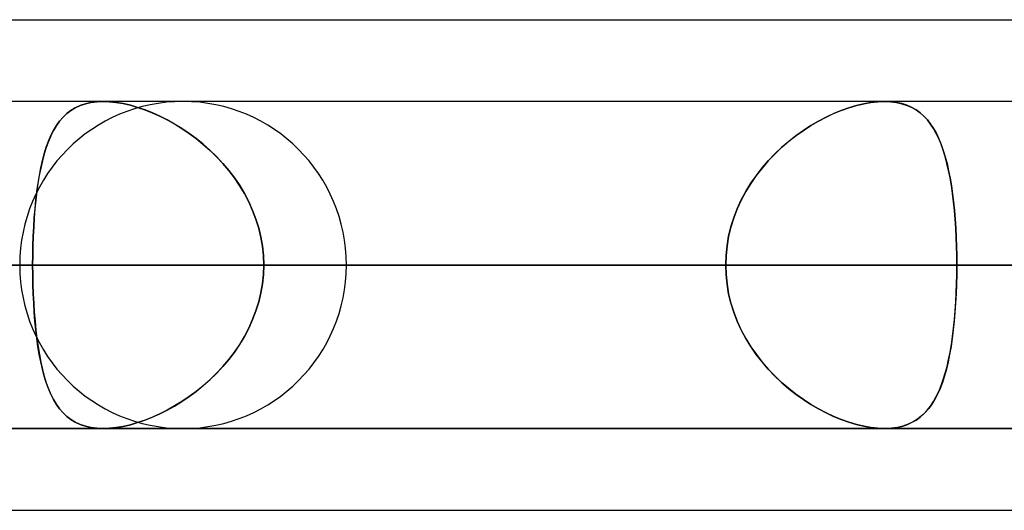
# Model space of a CAD drawing. Header units: millimetres. Extents: x -156 to 156, y -132 to 52.
# Tile 60 of 79: x 52.7 to 55.71, y -64 to -62.5. Entities that reach past the tile are written whole.
import ezdxf

# ---------------------------------------------------------------- set-up
doc = ezdxf.new("R2010")
doc.units = ezdxf.units.MM
doc.layers.add('MAIN-1', color=7, linetype='Continuous')

msp = doc.modelspace()

# ---------------------------------------------------------------- linework, layer by layer
at = {"layer": 'MAIN-1'}
for p, q in [((36.3893, -62.5), (68.5488, -62.5)), ((36.3893, -62.5), (68.7575, -62.5)), ((39.5712, -62.5), (68.7575, -62.5)), ((39.5712, -62.5), (71.9395, -62.5)), ((68.5822, -62.75), (-68.5822, -62.75)), ((68.5822, -62.75), (-68.5822, -62.75)), ((63.1787, -62.75), (-63.1787, -62.75)), ((63.1787, -62.75), (-63.1787, -62.75)), ((57.6605, -62.75), (-57.6605, -62.75)), ((57.6605, -62.75), (-57.6605, -62.75)), ((53.2, -62.75), (39.6748, -62.75)), ((53.2, -62.75), (39.6748, -62.75)), ((61, -62.75), (45.074, -62.75)), ((61, -62.75), (45.074, -62.75)), ((68.8, -62.75), (50.5947, -62.75)), ((68.8, -62.75), (50.5947, -62.75)), ((52.8441, -62.7872), (52.8566, -62.7776)), ((52.8567, -62.7775), (52.8442, -62.7871)), ((52.8566, -62.7776), (52.8702, -62.7693)), ((52.8703, -62.7693), (52.8567, -62.7775)), ((52.8702, -62.7693), (52.885, -62.7624)), ((52.885, -62.7624), (52.8703, -62.7693)), ((52.901, -62.757), (52.885, -62.7624)), ((52.885, -62.7624), (52.901, -62.757)), ((52.9181, -62.7531), (52.901, -62.757)), ((52.901, -62.757), (52.9182, -62.7531)), ((52.9363, -62.7508), (52.9181, -62.7531)), ((52.9182, -62.7531), (52.9363, -62.7508)), ((52.9555, -62.75), (52.9363, -62.7508)), ((52.9363, -62.7508), (52.9555, -62.75)), ((52.9751, -62.7507), (52.9555, -62.75)), ((52.9555, -62.75), (52.975, -62.7507)), ((55.3469, -62.75), (52.9555, -62.75)), ((55.3469, -62.75), (52.9555, -62.75)), ((52.975, -62.7507), (52.9955, -62.7529)), ((52.9955, -62.7529), (52.9751, -62.7507)), ((53.0169, -62.7566), (52.9955, -62.7529)), ((52.9955, -62.7529), (53.0168, -62.7566)), ((53.0168, -62.7566), (53.0387, -62.7616)), ((53.0388, -62.7617), (53.0169, -62.7566)), ((53.0387, -62.7616), (53.0609, -62.768)), ((53.0611, -62.7681), (53.0388, -62.7617)), ((53.0609, -62.768), (53.0833, -62.7757)), ((53.0837, -62.7759), (53.0611, -62.7681)), ((53.0833, -62.7757), (53.1059, -62.7847)), ((53.1064, -62.7849), (53.0837, -62.7759)), ((55.1914, -62.7872), (55.2148, -62.7776)), ((55.215, -62.7775), (55.1917, -62.7871)), ((55.2148, -62.7776), (55.238, -62.7693)), ((55.2382, -62.7693), (55.215, -62.7775)), ((55.238, -62.7693), (55.2611, -62.7624)), ((55.2611, -62.7624), (55.2382, -62.7693)), ((55.2611, -62.7624), (55.2837, -62.757)), ((55.2836, -62.757), (55.2611, -62.7624)), ((55.3056, -62.7531), (55.2836, -62.757)), ((55.2837, -62.757), (55.3056, -62.7531)), ((55.3056, -62.7531), (55.3267, -62.7508)), ((55.3267, -62.7508), (55.3056, -62.7531)), ((55.3267, -62.7508), (55.3469, -62.75)), ((55.3468, -62.75), (55.3267, -62.7508)), ((55.3655, -62.7507), (55.3468, -62.75)), ((55.3469, -62.75), (55.347, -62.75)), ((55.347, -62.75), (55.3472, -62.75)), ((55.3472, -62.75), (55.3473, -62.75)), ((55.3473, -62.75), (55.3475, -62.75)), ((55.3475, -62.75), (55.3476, -62.75)), ((55.3476, -62.75), (55.3478, -62.75)), ((55.3478, -62.75), (55.3663, -62.7508)), ((55.3832, -62.7529), (55.3655, -62.7507)), ((55.3663, -62.7508), (55.384, -62.753)), ((55.4, -62.7566), (55.3832, -62.7529)), ((55.384, -62.753), (55.4007, -62.7568)), ((55.4158, -62.7617), (55.4, -62.7566)), ((55.4007, -62.7568), (55.4163, -62.7619)), ((55.4303, -62.7681), (55.4158, -62.7617)), ((55.4163, -62.7619), (55.4307, -62.7683)), ((55.4438, -62.7759), (55.4303, -62.7681)), ((55.4307, -62.7683), (55.4441, -62.776)), ((55.4563, -62.7849), (55.4438, -62.7759)), ((55.4441, -62.776), (55.4565, -62.785)), ((52.8222, -62.8103), (52.8327, -62.7981)), ((52.8328, -62.798), (52.8223, -62.8102)), ((52.8327, -62.7981), (52.8441, -62.7872)), ((52.8442, -62.7871), (52.8328, -62.798)), ((53.1059, -62.7847), (53.1286, -62.7948)), ((53.1291, -62.7951), (53.1064, -62.7849)), ((53.1286, -62.7948), (53.1513, -62.8062)), ((53.1518, -62.8064), (53.1291, -62.7951)), ((53.1513, -62.8062), (53.1739, -62.8188)), ((53.1742, -62.8189), (53.1518, -62.8064)), ((55.1449, -62.8103), (55.1681, -62.7981)), ((55.1684, -62.798), (55.1451, -62.8102)), ((55.1681, -62.7981), (55.1914, -62.7872)), ((55.1917, -62.7871), (55.1684, -62.798)), ((55.4678, -62.7951), (55.4563, -62.7849)), ((55.4565, -62.785), (55.468, -62.7952)), ((55.4785, -62.8064), (55.4678, -62.7951)), ((55.468, -62.7952), (55.4786, -62.8066)), ((55.4882, -62.8189), (55.4785, -62.8064)), ((55.4786, -62.8066), (55.4884, -62.8192)), ((52.8037, -62.8386), (52.7955, -62.8547)), ((52.7957, -62.8544), (52.8038, -62.8384)), ((52.8126, -62.8237), (52.8037, -62.8386)), ((52.8038, -62.8384), (52.8126, -62.8237)), ((52.8223, -62.8102), (52.8126, -62.8237)), ((52.8126, -62.8237), (52.8222, -62.8103)), ((53.1739, -62.8188), (53.1964, -62.8326)), ((53.1965, -62.8326), (53.1742, -62.8189)), ((53.1964, -62.8326), (53.2187, -62.8476)), ((53.2186, -62.8475), (53.1965, -62.8326)), ((55.0989, -62.8386), (55.0762, -62.8547)), ((55.0766, -62.8544), (55.0991, -62.8384)), ((55.1219, -62.8237), (55.0989, -62.8386)), ((55.0991, -62.8384), (55.1219, -62.8237)), ((55.1451, -62.8102), (55.1219, -62.8237)), ((55.1219, -62.8237), (55.1449, -62.8103)), ((55.4973, -62.8326), (55.4882, -62.8189)), ((55.4884, -62.8192), (55.4975, -62.833)), ((55.5056, -62.8475), (55.4973, -62.8326)), ((55.4975, -62.833), (55.5059, -62.848)), ((52.7955, -62.8547), (52.7881, -62.8721)), ((52.7883, -62.8716), (52.7957, -62.8544)), ((53.2404, -62.8636), (53.2186, -62.8475)), ((53.2187, -62.8476), (53.2406, -62.8637)), ((53.2617, -62.8808), (53.2404, -62.8636)), ((53.2406, -62.8637), (53.262, -62.8811)), ((55.0762, -62.8547), (55.0539, -62.8721)), ((55.0545, -62.8716), (55.0766, -62.8544)), ((55.5134, -62.8636), (55.5056, -62.8475)), ((55.5059, -62.848), (55.5136, -62.8642)), ((55.5205, -62.8808), (55.5134, -62.8636)), ((55.5136, -62.8642), (55.5207, -62.8815)), ((52.7813, -62.8907), (52.7751, -62.9105)), ((52.7753, -62.9098), (52.7815, -62.8901)), ((52.7881, -62.8721), (52.7813, -62.8907)), ((52.7815, -62.8901), (52.7883, -62.8716)), ((53.2825, -62.8992), (53.2617, -62.8808)), ((53.262, -62.8811), (53.2828, -62.8995)), ((53.3025, -62.9187), (53.2825, -62.8992)), ((55.0323, -62.8907), (55.0113, -62.9105)), ((55.0121, -62.9098), (55.0329, -62.8901)), ((55.0539, -62.8721), (55.0323, -62.8907)), ((55.0329, -62.8901), (55.0545, -62.8716)), ((55.527, -62.8992), (55.5205, -62.8808)), ((55.5207, -62.8815), (55.5272, -62.9)), ((55.533, -62.9187), (55.527, -62.8992)), ((52.7751, -62.9105), (52.7695, -62.9315)), ((52.7697, -62.9307), (52.7753, -62.9098)), ((53.2828, -62.8995), (53.3029, -62.9191)), ((53.3218, -62.9393), (53.3025, -62.9187)), ((53.3029, -62.9191), (53.3221, -62.9397)), ((55.0113, -62.9105), (54.9912, -62.9315)), ((54.992, -62.9307), (55.0121, -62.9098)), ((55.5272, -62.9), (55.5332, -62.9195)), ((55.5384, -62.9393), (55.533, -62.9187)), ((55.5332, -62.9195), (55.5386, -62.9401)), ((52.7645, -62.9536), (52.76, -62.9766)), ((52.7602, -62.9759), (52.7647, -62.9528)), ((52.7695, -62.9315), (52.7645, -62.9536)), ((52.7647, -62.9528), (52.7697, -62.9307)), ((53.3401, -62.961), (53.3218, -62.9393)), ((53.3221, -62.9397), (53.3403, -62.9613)), ((54.9722, -62.9536), (54.9543, -62.9766)), ((54.9549, -62.9759), (54.9729, -62.9528)), ((54.9912, -62.9315), (54.9722, -62.9536)), ((54.9729, -62.9528), (54.992, -62.9307)), ((55.5434, -62.961), (55.5384, -62.9393)), ((55.5386, -62.9401), (55.5435, -62.9617)), ((52.76, -62.9766), (52.756, -63.0007)), ((52.7561, -63), (52.7602, -62.9759)), ((53.3573, -62.9836), (53.3401, -62.961)), ((53.3403, -62.9613), (53.3574, -62.9838)), ((53.3733, -63.0072), (53.3573, -62.9836)), ((53.3574, -62.9838), (53.3734, -63.0073)), ((54.9543, -62.9766), (54.9377, -63.0007)), ((54.9381, -63), (54.9549, -62.9759)), ((55.5478, -62.9836), (55.5434, -62.961)), ((55.5435, -62.9617), (55.5479, -62.9842)), ((55.5518, -63.0072), (55.5478, -62.9836)), ((55.5479, -62.9842), (55.5519, -63.0076)), ((52.756, -63.0007), (52.7525, -63.0257)), ((52.7526, -63.0251), (52.7561, -63)), ((53.388, -63.0316), (53.3733, -63.0072)), ((53.3734, -63.0073), (53.388, -63.0316)), ((54.9377, -63.0007), (54.9224, -63.0257)), ((54.9228, -63.0251), (54.9381, -63)), ((55.5553, -63.0316), (55.5518, -63.0072)), ((55.5519, -63.0076), (55.5553, -63.032)), ((52.7495, -63.051), (52.7526, -63.0251)), ((52.7525, -63.0257), (52.7495, -63.0516)), ((53.4013, -63.0569), (53.388, -63.0316)), ((53.388, -63.0316), (53.4013, -63.0569)), ((54.9224, -63.0257), (54.9086, -63.0516)), ((54.9089, -63.051), (54.9228, -63.0251)), ((55.5584, -63.0569), (55.5553, -63.0316)), ((55.5553, -63.032), (55.5584, -63.0572)), ((52.7468, -63.0784), (52.7446, -63.1059)), ((52.7447, -63.1055), (52.7469, -63.0779)), ((52.7495, -63.0516), (52.7468, -63.0784)), ((52.7469, -63.0779), (52.7495, -63.051)), ((53.4131, -63.083), (53.4013, -63.0569)), ((53.4013, -63.0569), (53.413, -63.0829)), ((54.8963, -63.0784), (54.8857, -63.1059)), ((54.8859, -63.1055), (54.8965, -63.0779)), ((54.9086, -63.0516), (54.8963, -63.0784)), ((54.8965, -63.0779), (54.9089, -63.051)), ((55.561, -63.083), (55.5584, -63.0569)), ((55.5584, -63.0572), (55.561, -63.0832)), ((52.7446, -63.1059), (52.7428, -63.1339)), ((52.7429, -63.1336), (52.7447, -63.1055)), ((53.413, -63.0829), (53.4232, -63.1096)), ((53.4232, -63.1098), (53.4131, -63.083)), ((53.4232, -63.1096), (53.4316, -63.1369)), ((53.4317, -63.1371), (53.4232, -63.1098)), ((54.877, -63.1336), (54.8859, -63.1055)), ((54.8857, -63.1059), (54.877, -63.1339)), ((55.5633, -63.1098), (55.561, -63.083)), ((55.561, -63.0832), (55.5633, -63.1098)), ((55.5633, -63.1098), (55.5651, -63.1371)), ((55.5651, -63.1371), (55.5633, -63.1098)), ((52.7415, -63.1622), (52.7429, -63.1336)), ((52.7428, -63.1339), (52.7415, -63.1623)), ((53.4316, -63.1369), (53.4383, -63.1647)), ((53.4383, -63.1648), (53.4317, -63.1371)), ((54.8701, -63.1622), (54.877, -63.1336)), ((54.877, -63.1339), (54.8701, -63.1623)), ((55.5651, -63.1371), (55.5665, -63.1649)), ((55.5665, -63.1648), (55.5651, -63.1371)), ((52.7405, -63.1912), (52.7415, -63.1622)), ((52.7415, -63.1623), (52.7405, -63.1912)), ((53.4383, -63.1647), (53.4431, -63.1929)), ((53.4431, -63.1929), (53.4383, -63.1648)), ((54.8651, -63.1912), (54.8701, -63.1622)), ((54.8701, -63.1623), (54.8651, -63.1912)), ((55.5675, -63.1929), (55.5665, -63.1648)), ((55.5665, -63.1649), (55.5675, -63.193)), ((52.7405, -63.1912), (52.7399, -63.2205)), ((52.7399, -63.2205), (52.7405, -63.1912)), ((53.446, -63.2213), (53.4431, -63.1929)), ((53.4431, -63.1929), (53.446, -63.2214)), ((54.8621, -63.2205), (54.8651, -63.1912)), ((54.8651, -63.1912), (54.8621, -63.2205)), ((55.5681, -63.2213), (55.5675, -63.1929)), ((55.5675, -63.193), (55.5681, -63.2214)), ((52.7399, -63.2205), (52.7397, -63.25)), ((52.7397, -63.25), (52.7399, -63.2205)), ((53.447, -63.25), (53.446, -63.2213)), ((53.446, -63.2214), (53.447, -63.25)), ((54.861, -63.25), (54.8621, -63.2205)), ((54.8621, -63.2205), (54.861, -63.25)), ((55.5683, -63.25), (55.5681, -63.2213)), ((55.5681, -63.2214), (55.5683, -63.25)), ((-69.0087, -63.25), (69.0087, -63.25)), ((69.0087, -63.25), (-69.0087, -63.25)), ((68.2038, -63.25), (-68.2038, -63.25)), ((-68.2038, -63.25), (68.2038, -63.25)), ((-63.3931, -63.25), (63.3931, -63.25)), ((63.3931, -63.25), (-63.3931, -63.25)), ((62.6857, -63.25), (-62.6857, -63.25)), ((-62.6857, -63.25), (62.6857, -63.25)), ((-57.8746, -63.25), (57.8746, -63.25)), ((57.8746, -63.25), (-57.8746, -63.25)), ((57.167, -63.25), (-57.167, -63.25)), ((-57.167, -63.25), (57.167, -63.25)), ((40.0337, -63.25), (53.7, -63.25)), ((53.7, -63.25), (40.0337, -63.25)), ((60.5, -63.25), (44.8487, -63.25)), ((44.8487, -63.25), (60.5, -63.25)), ((45.5566, -63.25), (61.5, -63.25)), ((61.5, -63.25), (45.5566, -63.25)), ((47.9304, -63.25), (52.7397, -63.25)), ((52.7397, -63.25), (47.9304, -63.25)), ((54.861, -63.25), (50.0517, -63.25)), ((50.0517, -63.25), (54.861, -63.25)), ((68.3, -63.25), (50.3701, -63.25)), ((50.3701, -63.25), (68.3, -63.25)), ((51.0779, -63.25), (69.3, -63.25)), ((69.3, -63.25), (51.0779, -63.25)), ((51.0779, -63.25), (55.8903, -63.25)), ((55.8903, -63.25), (51.0779, -63.25)), ((57.167, -63.25), (52.3553, -63.25)), ((52.3553, -63.25), (57.167, -63.25)), ((52.7397, -63.25), (52.7399, -63.2795)), ((54.861, -63.25), (52.7397, -63.25)), ((52.7399, -63.2795), (52.7397, -63.25)), ((52.7397, -63.25), (54.861, -63.25)), ((53.446, -63.2786), (53.447, -63.25)), ((53.447, -63.25), (53.446, -63.2787)), ((53.447, -63.25), (55.5683, -63.25)), ((55.5683, -63.25), (53.447, -63.25)), ((53.447, -63.25), (58.2561, -63.25)), ((58.2561, -63.25), (53.447, -63.25)), ((54.8621, -63.2795), (54.861, -63.25)), ((54.861, -63.25), (54.8621, -63.2795)), ((55.5683, -63.25), (55.5681, -63.2796)), ((55.5681, -63.2786), (55.5683, -63.25)), ((60.3774, -63.25), (55.5683, -63.25)), ((55.5683, -63.25), (60.3774, -63.25)), ((52.7399, -63.2795), (52.7405, -63.3088)), ((52.7405, -63.3088), (52.7399, -63.2795)), ((53.4431, -63.3071), (53.446, -63.2786)), ((53.446, -63.2787), (53.4431, -63.3071)), ((54.8651, -63.3088), (54.8621, -63.2795)), ((54.8621, -63.2795), (54.8651, -63.3088)), ((55.5681, -63.2796), (55.5674, -63.3088)), ((55.5675, -63.3071), (55.5681, -63.2786)), ((52.7405, -63.3088), (52.7415, -63.3378)), ((52.7415, -63.3377), (52.7405, -63.3088)), ((53.4383, -63.3353), (53.4431, -63.3071)), ((53.4431, -63.3071), (53.4383, -63.3352)), ((54.8701, -63.3377), (54.8651, -63.3088)), ((54.8651, -63.3088), (54.8701, -63.3378)), ((55.5674, -63.3088), (55.5664, -63.3378)), ((55.5665, -63.3353), (55.5675, -63.3071)), ((52.7428, -63.3661), (52.7415, -63.3377)), ((52.7415, -63.3378), (52.7429, -63.3664)), ((53.4316, -63.3631), (53.4383, -63.3353)), ((53.4383, -63.3352), (53.4317, -63.3629)), ((54.877, -63.3661), (54.8701, -63.3377)), ((54.8701, -63.3378), (54.877, -63.3664)), ((55.5664, -63.3378), (55.5649, -63.3663)), ((55.5651, -63.3631), (55.5665, -63.3353)), ((52.7446, -63.3941), (52.7428, -63.3661)), ((52.7429, -63.3664), (52.7447, -63.3945)), ((53.4317, -63.3629), (53.4232, -63.3902)), ((53.4232, -63.3904), (53.4316, -63.3631)), ((54.8857, -63.3941), (54.877, -63.3661)), ((54.877, -63.3664), (54.8859, -63.3945)), ((55.5649, -63.3663), (55.5629, -63.3944)), ((55.5632, -63.3904), (55.5651, -63.3631)), ((52.7468, -63.4216), (52.7446, -63.3941)), ((52.7447, -63.3945), (52.7469, -63.4221)), ((53.413, -63.4171), (53.4232, -63.3904)), ((53.4232, -63.3902), (53.4131, -63.417)), ((54.8963, -63.4216), (54.8857, -63.3941)), ((54.8859, -63.3945), (54.8965, -63.4221)), ((55.5629, -63.3944), (55.5606, -63.4219)), ((55.561, -63.4171), (55.5632, -63.3904)), ((52.7495, -63.4484), (52.7468, -63.4216)), ((52.7469, -63.4221), (52.7495, -63.449)), ((53.4131, -63.417), (53.4013, -63.4431)), ((53.4013, -63.4431), (53.413, -63.4171)), ((54.9086, -63.4484), (54.8963, -63.4216)), ((54.8965, -63.4221), (54.9089, -63.449)), ((55.5606, -63.4219), (55.5577, -63.4487)), ((55.5584, -63.4431), (55.561, -63.4171)), ((52.7525, -63.4743), (52.7495, -63.4484)), ((52.7495, -63.449), (52.7526, -63.4749)), ((53.388, -63.4684), (53.3733, -63.4928)), ((53.3734, -63.4927), (53.388, -63.4684)), ((53.388, -63.4684), (53.4013, -63.4431)), ((53.4013, -63.4431), (53.388, -63.4684)), ((54.9224, -63.4743), (54.9086, -63.4484)), ((54.9089, -63.449), (54.9228, -63.4749)), ((55.5518, -63.4927), (55.5553, -63.4684)), ((55.5577, -63.4487), (55.5545, -63.4745)), ((55.5553, -63.4684), (55.5584, -63.4431)), ((52.756, -63.4993), (52.7525, -63.4743)), ((52.7526, -63.4749), (52.7561, -63.5)), ((52.76, -63.5234), (52.756, -63.4993)), ((52.7561, -63.5), (52.7602, -63.5241)), ((53.3733, -63.4928), (53.3573, -63.5164)), ((53.3574, -63.5162), (53.3734, -63.4927)), ((54.9377, -63.4993), (54.9224, -63.4743)), ((54.9228, -63.4749), (54.9381, -63.5)), ((54.9543, -63.5234), (54.9377, -63.4993)), ((54.9381, -63.5), (54.9549, -63.5241)), ((55.5507, -63.4995), (55.5465, -63.5235)), ((55.5479, -63.5162), (55.5518, -63.4927)), ((55.5545, -63.4745), (55.5507, -63.4995)), ((52.7645, -63.5464), (52.76, -63.5234)), ((52.7602, -63.5241), (52.7647, -63.5472)), ((53.3573, -63.5164), (53.3401, -63.539)), ((53.3403, -63.5387), (53.3574, -63.5162)), ((54.9722, -63.5464), (54.9543, -63.5234)), ((54.9549, -63.5241), (54.9729, -63.5472)), ((55.5465, -63.5235), (55.5417, -63.5465)), ((55.5434, -63.5387), (55.5479, -63.5162)), ((52.7695, -63.5685), (52.7645, -63.5464)), ((52.7647, -63.5472), (52.7697, -63.5693)), ((53.3218, -63.5607), (53.3025, -63.5813)), ((53.3029, -63.5809), (53.3221, -63.5603)), ((53.3401, -63.539), (53.3218, -63.5607)), ((53.3221, -63.5603), (53.3403, -63.5387)), ((54.9912, -63.5685), (54.9722, -63.5464)), ((54.9729, -63.5472), (54.992, -63.5693)), ((55.5331, -63.5809), (55.5385, -63.5603)), ((55.5417, -63.5465), (55.5365, -63.5685)), ((55.5385, -63.5603), (55.5434, -63.5387)), ((52.7751, -63.5895), (52.7695, -63.5685)), ((52.7697, -63.5693), (52.7753, -63.5902)), ((52.7813, -63.6093), (52.7751, -63.5895)), ((52.7753, -63.5902), (52.7815, -63.6099)), ((53.3025, -63.5813), (53.2825, -63.6008)), ((53.2828, -63.6005), (53.3029, -63.5809)), ((55.0113, -63.5895), (54.9912, -63.5685)), ((54.992, -63.5693), (55.0121, -63.5902)), ((55.0323, -63.6093), (55.0113, -63.5895)), ((55.0121, -63.5902), (55.0329, -63.6099)), ((55.5306, -63.5893), (55.5242, -63.6089)), ((55.5271, -63.6005), (55.5331, -63.5809)), ((55.5365, -63.5685), (55.5306, -63.5893)), ((52.7881, -63.6279), (52.7813, -63.6093)), ((52.7815, -63.6099), (52.7883, -63.6284)), ((53.2617, -63.6192), (53.2404, -63.6364)), ((53.2406, -63.6363), (53.262, -63.6189)), ((53.2825, -63.6008), (53.2617, -63.6192)), ((53.262, -63.6189), (53.2828, -63.6005)), ((55.0539, -63.6279), (55.0323, -63.6093)), ((55.0329, -63.6099), (55.0545, -63.6284)), ((55.5134, -63.6363), (55.5205, -63.6189)), ((55.5242, -63.6089), (55.5172, -63.6273)), ((55.5205, -63.6189), (55.5271, -63.6005)), ((52.7955, -63.6453), (52.7881, -63.6279)), ((52.7883, -63.6284), (52.7957, -63.6456)), ((52.8037, -63.6614), (52.7955, -63.6453)), ((52.7957, -63.6456), (52.8038, -63.6616)), ((53.1964, -63.6674), (53.2187, -63.6524)), ((53.2186, -63.6525), (53.1965, -63.6674)), ((53.2404, -63.6364), (53.2186, -63.6525)), ((53.2187, -63.6524), (53.2406, -63.6363)), ((55.0762, -63.6453), (55.0539, -63.6279)), ((55.0545, -63.6284), (55.0766, -63.6456)), ((55.0989, -63.6614), (55.0762, -63.6453)), ((55.0766, -63.6456), (55.0991, -63.6616)), ((55.4972, -63.6674), (55.5057, -63.6524)), ((55.5096, -63.6445), (55.5013, -63.6604)), ((55.5057, -63.6524), (55.5134, -63.6363)), ((55.5172, -63.6273), (55.5096, -63.6445)), ((52.8126, -63.6763), (52.8037, -63.6614)), ((52.8038, -63.6616), (52.8126, -63.6763)), ((52.8126, -63.6763), (52.8222, -63.6897)), ((52.8223, -63.6898), (52.8126, -63.6763)), ((53.1513, -63.6938), (53.1739, -63.6812)), ((53.1742, -63.6811), (53.1518, -63.6936)), ((53.1739, -63.6812), (53.1964, -63.6674)), ((53.1965, -63.6674), (53.1742, -63.6811)), ((55.1219, -63.6763), (55.0989, -63.6614)), ((55.0991, -63.6616), (55.1219, -63.6763)), ((55.1451, -63.6898), (55.1219, -63.6763)), ((55.1219, -63.6763), (55.1449, -63.6897)), ((55.4782, -63.6938), (55.4881, -63.6812)), ((55.4923, -63.6751), (55.4826, -63.6885)), ((55.4881, -63.6812), (55.4972, -63.6674)), ((55.5013, -63.6604), (55.4923, -63.6751)), ((52.8222, -63.6897), (52.8327, -63.7019)), ((52.8328, -63.702), (52.8223, -63.6898)), ((52.8327, -63.7019), (52.8441, -63.7128)), ((52.8442, -63.7129), (52.8328, -63.702)), ((52.8441, -63.7128), (52.8566, -63.7224)), ((52.8567, -63.7225), (52.8442, -63.7129)), ((53.1059, -63.7153), (53.1286, -63.7052)), ((53.1291, -63.7049), (53.1064, -63.7151)), ((53.1286, -63.7052), (53.1513, -63.6938)), ((53.1518, -63.6936), (53.1291, -63.7049)), ((55.1449, -63.6897), (55.1681, -63.7019)), ((55.1684, -63.702), (55.1451, -63.6898)), ((55.1681, -63.7019), (55.1914, -63.7128)), ((55.1917, -63.7129), (55.1684, -63.702)), ((55.1914, -63.7128), (55.2148, -63.7224)), ((55.215, -63.7225), (55.1917, -63.7129)), ((55.4605, -63.7117), (55.448, -63.7214)), ((55.4561, -63.7153), (55.4676, -63.7052)), ((55.472, -63.7007), (55.4605, -63.7117)), ((55.4676, -63.7052), (55.4782, -63.6938)), ((55.4826, -63.6885), (55.472, -63.7007)), ((52.8566, -63.7224), (52.8702, -63.7307)), ((52.8703, -63.7307), (52.8567, -63.7225)), ((52.8702, -63.7307), (52.885, -63.7376)), ((52.885, -63.7376), (52.8703, -63.7307)), ((52.885, -63.7376), (52.901, -63.743)), ((52.901, -63.743), (52.885, -63.7376)), ((52.901, -63.743), (52.9182, -63.7469)), ((52.9181, -63.7469), (52.901, -63.743)), ((53.0168, -63.7434), (53.0387, -63.7384)), ((53.0388, -63.7383), (53.0169, -63.7434)), ((53.0387, -63.7384), (53.0609, -63.732)), ((53.0611, -63.7319), (53.0388, -63.7383)), ((53.0609, -63.732), (53.0833, -63.7243)), ((53.0837, -63.7241), (53.0611, -63.7319)), ((53.0833, -63.7243), (53.1059, -63.7153)), ((53.1064, -63.7151), (53.0837, -63.7241)), ((55.2148, -63.7224), (55.238, -63.7307)), ((55.2382, -63.7307), (55.215, -63.7225)), ((55.238, -63.7307), (55.2611, -63.7376)), ((55.2611, -63.7376), (55.2382, -63.7307)), ((55.2836, -63.743), (55.2611, -63.7376)), ((55.2611, -63.7376), (55.2837, -63.743)), ((55.3056, -63.7469), (55.2836, -63.743)), ((55.2837, -63.743), (55.3056, -63.7469)), ((55.4037, -63.7424), (55.3866, -63.7465)), ((55.4, -63.7434), (55.4157, -63.7384)), ((55.4196, -63.7368), (55.4037, -63.7424)), ((55.4157, -63.7384), (55.4302, -63.732)), ((55.4344, -63.7298), (55.4196, -63.7368)), ((55.4302, -63.732), (55.4436, -63.7243)), ((55.448, -63.7214), (55.4344, -63.7298)), ((55.4436, -63.7243), (55.4561, -63.7153)), ((-68.6965, -63.75), (68.6965, -63.75)), ((-68.6965, -63.75), (68.6965, -63.75)), ((-63.1787, -63.75), (63.1787, -63.75)), ((-63.1787, -63.75), (63.1787, -63.75)), ((-57.6605, -63.75), (57.6605, -63.75)), ((-57.6605, -63.75), (57.6605, -63.75)), ((53.2, -63.75), (39.5486, -63.75)), ((39.5486, -63.75), (53.2, -63.75)), ((61, -63.75), (45.074, -63.75)), ((45.074, -63.75), (61, -63.75)), ((68.8, -63.75), (50.5947, -63.75)), ((50.5947, -63.75), (68.8, -63.75)), ((52.9363, -63.7492), (52.9181, -63.7469)), ((52.9182, -63.7469), (52.9363, -63.7492)), ((52.9363, -63.7492), (52.9555, -63.75)), ((52.9555, -63.75), (52.9363, -63.7492)), ((52.9555, -63.75), (52.975, -63.7493)), ((52.9751, -63.7493), (52.9555, -63.75)), ((52.9555, -63.75), (55.3469, -63.75)), ((52.9555, -63.75), (55.3469, -63.75)), ((52.975, -63.7493), (52.9955, -63.7471)), ((52.9955, -63.7471), (52.9751, -63.7493)), ((52.9955, -63.7471), (53.0168, -63.7434)), ((53.0169, -63.7434), (52.9955, -63.7471)), ((55.3267, -63.7492), (55.3056, -63.7469)), ((55.3056, -63.7469), (55.3267, -63.7492)), ((55.3468, -63.75), (55.3267, -63.7492)), ((55.3267, -63.7492), (55.3469, -63.75)), ((55.3473, -63.75), (55.3468, -63.75)), ((55.3469, -63.75), (55.3655, -63.7493)), ((55.3477, -63.75), (55.3473, -63.75)), ((55.3481, -63.75), (55.3477, -63.75)), ((55.3486, -63.75), (55.3481, -63.75)), ((55.349, -63.75), (55.3486, -63.75)), ((55.3494, -63.75), (55.349, -63.75)), ((55.3685, -63.749), (55.3494, -63.75)), ((55.3655, -63.7493), (55.3832, -63.7471)), ((55.3866, -63.7465), (55.3685, -63.749)), ((55.3832, -63.7471), (55.4, -63.7434)), ((36.0271, -64), (69.1197, -64)), ((36.0271, -64), (69.1197, -64)), ((39.2091, -64), (72.3017, -64)), ((39.2091, -64), (69.1197, -64))]:
    msp.add_line(p, q, dxfattribs=at)
for start, end in [(0, 180), (180, 0)]:
    msp.add_arc((53.2, -63.25), 0.5, start, end, dxfattribs=at)

doc.saveas('drawing.dxf')
